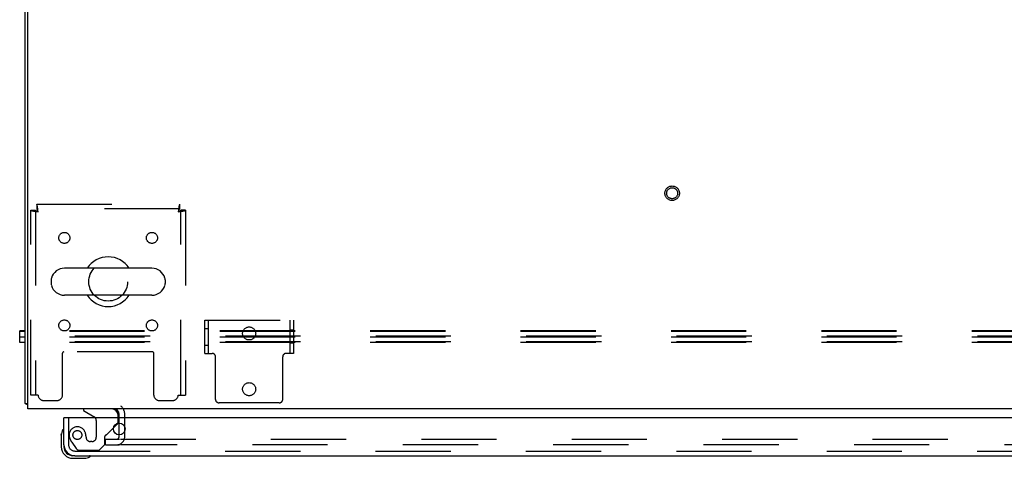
# Model space of a CAD drawing. Header units: inches. Extents: x 0 to 309, y 0 to 200.
# Tile 69 of 119: x 69 to 92, y 163 to 172. Entities that reach past the tile are written whole.
import ezdxf

# ---------------------------------------------------------------- set-up
doc = ezdxf.new("R2010")
doc.units = ezdxf.units.IN
doc.header["$LTSCALE"] = 17
doc.header["$MEASUREMENT"] = 0
doc.linetypes.add('HIDDEN', pattern=[0.2, 0.1, -0.1])
doc.layers.get('0').update_dxf_attribs({"linetype": 'CONTINUOUS'})
doc.layers.add('DEFAULT_2', color=8, linetype='HIDDEN')
doc.layers.add('LEFTHAND_DOOR_ASSEMBLY', color=7, linetype='CONTINUOUS')

msp = doc.modelspace()

# ---------------------------------------------------------------- linework, layer by layer
at = {"color": 7, "linetype": 'Continuous'}
for p, q in [((69.625, 163.803), (69.625, 187.428)), ((69.687, 163.678), (69.687, 187.553)), ((72.487, 166.859), (70.512, 166.859)), ((70.212, 166.597), (70.212, 166.51)), ((72.787, 166.597), (72.787, 166.51)), ((72.487, 166.247), (70.512, 166.247)), ((69.5, 165.177), (69.5, 165.439)), ((69.625, 165.439), (69.5, 165.439)), ((69.625, 165.426), (69.5, 165.426)), ((69.625, 165.296), (69.5, 165.296)), ((69.625, 165.177), (69.5, 165.177)), ((69.625, 163.803), (69.687, 163.803)), ((69.685, 163.765), (69.687, 163.767)), ((147.062, 163.678), (69.687, 163.678)), ((71.75, 163.474), (71.75, 163.553)), ((71.75, 163.091), (71.75, 163.357))]:
    msp.add_line(p, q, dxfattribs=at)
for points in [[(69.656, 163.781), (69.649, 163.784), (69.645, 163.785), (69.642, 163.787), (69.639, 163.788), (69.636, 163.789), (69.634, 163.791), (69.632, 163.792), (69.63, 163.794), (69.628, 163.795), (69.627, 163.797), (69.626, 163.798), (69.625, 163.8), (69.625, 163.802), (69.625, 163.803)], [(69.685, 163.765), (69.683, 163.767), (69.681, 163.769), (69.678, 163.771), (69.675, 163.773), (69.671, 163.775), (69.668, 163.777), (69.664, 163.778), (69.66, 163.78), (69.656, 163.781)]]:
    msp.add_lwpolyline(points, dxfattribs=at)
for centre, radius, start, end in [((71.5, 166.553), 0.562, 32.9567, 147.0433), ((70.512, 166.553), 0.306, 90, 164.3697), ((72.487, 166.553), 0.306, 15.6303, 90), ((70.356, 166.597), 0.144, 164.3697, 180), ((70.356, 166.51), 0.144, 180, 195.6303), ((72.643, 166.597), 0.144, 0, 15.6303), ((72.643, 166.51), 0.144, 344.3697, 360), ((70.512, 166.553), 0.306, 195.6303, 270), ((72.487, 166.553), 0.306, 270, 344.3697), ((71.5, 166.553), 0.562, 212.956, 327.044), ((69.875, 163.928), 0.25, 220.7609, 221.3932), ((71.625, 163.553), 0.125, 0, 90)]:
    msp.add_arc(centre, radius, start, end, dxfattribs=at)
at = {"layer": 'DEFAULT_2', "color": 8, "linetype": 'HIDDEN'}
for p, q in [((69.884, 168.303), (69.884, 168.199)), ((69.884, 168.303), (73.116, 168.303)), ((73.116, 168.303), (73.116, 168.199)), ((69.75, 163.991), (69.75, 168.169)), ((69.75, 168.169), (69.854, 168.169)), ((69.854, 168.169), (69.854, 163.991)), ((73.116, 168.199), (69.884, 168.199)), ((69.917, 168.136), (69.912, 168.174)), ((69.917, 168.136), (69.912, 168.15)), ((73.083, 168.136), (73.097, 168.141)), ((73.083, 168.136), (73.12, 168.141)), ((73.146, 163.991), (73.146, 168.169)), ((73.25, 168.169), (73.146, 168.169)), ((73.25, 168.169), (73.25, 163.991)), ((73.687, 164.933), (73.687, 165.683)), ((73.687, 165.683), (75.687, 165.683)), ((73.765, 164.933), (73.765, 165.683)), ((75.609, 165.683), (75.609, 164.933)), ((75.687, 165.683), (75.687, 164.933)), ((147.125, 165.439), (69.625, 165.439)), ((147.125, 165.426), (69.625, 165.426)), ((73.687, 165.496), (73.765, 165.496)), ((75.687, 165.456), (75.609, 165.456)), ((147.25, 165.321), (69.5, 165.321)), ((147.25, 165.19), (69.5, 165.19)), ((147.125, 165.296), (69.625, 165.296)), ((147.125, 165.177), (69.625, 165.177)), ((72.501, 164.966), (70.498, 164.966)), ((73.687, 165.121), (73.765, 165.121)), ((75.687, 165.16), (75.609, 165.16)), ((70.468, 163.991), (70.468, 164.936)), ((72.531, 163.991), (72.531, 164.936)), ((73.687, 164.933), (73.848, 164.933)), ((73.928, 163.893), (73.928, 164.853)), ((75.446, 163.893), (75.446, 164.853)), ((75.687, 164.933), (75.526, 164.933)), ((69.917, 163.991), (69.75, 163.991)), ((70.042, 163.866), (70.343, 163.866)), ((72.656, 163.866), (72.958, 163.866)), ((73.083, 163.991), (73.25, 163.991)), ((75.366, 163.813), (74.008, 163.813)), ((71.75, 163.357), (71.75, 163.474)), ((71.875, 163.053), (71.875, 163.553)), ((71.437, 162.866), (71.437, 162.991)), ((71.437, 162.991), (71.753, 162.991)), ((71.75, 163.053), (71.75, 163.091)), ((71.781, 162.991), (107.062, 162.991)), ((71.437, 162.866), (71.753, 162.866)), ((107.062, 162.866), (71.781, 162.866))]:
    msp.add_line(p, q, dxfattribs=at)
for points in [[(69.912, 168.174), (69.91, 168.192), (69.907, 168.209), (69.905, 168.225), (69.903, 168.24), (69.9, 168.254), (69.898, 168.267), (69.895, 168.278), (69.893, 168.287), (69.891, 168.294), (69.888, 168.299), (69.886, 168.302), (69.884, 168.303)], [(73.116, 168.303), (73.113, 168.302), (73.111, 168.299), (73.109, 168.294), (73.106, 168.287), (73.104, 168.278), (73.102, 168.267), (73.099, 168.254), (73.097, 168.24), (73.094, 168.225), (73.092, 168.209), (73.09, 168.192), (73.087, 168.174), (73.083, 168.136)], [(69.75, 168.169), (69.751, 168.167), (69.754, 168.165), (69.759, 168.162), (69.766, 168.16), (69.775, 168.158), (69.786, 168.155), (69.799, 168.153), (69.813, 168.151), (69.828, 168.148), (69.844, 168.146), (69.862, 168.143), (69.88, 168.141), (69.917, 168.136)], [(69.854, 168.169), (69.854, 168.167), (69.855, 168.165), (69.857, 168.162), (69.86, 168.16), (69.863, 168.158), (69.867, 168.155), (69.872, 168.153), (69.877, 168.151), (69.883, 168.148), (69.889, 168.146), (69.896, 168.143), (69.903, 168.141), (69.917, 168.136)], [(69.912, 168.15), (69.91, 168.157), (69.907, 168.164), (69.905, 168.17), (69.903, 168.176), (69.9, 168.181), (69.898, 168.186), (69.895, 168.19), (69.893, 168.193), (69.891, 168.196), (69.888, 168.198), (69.886, 168.199), (69.884, 168.199)], [(73.116, 168.199), (73.113, 168.199), (73.111, 168.198), (73.109, 168.196), (73.106, 168.193), (73.104, 168.19), (73.102, 168.186), (73.099, 168.181), (73.097, 168.176), (73.094, 168.17), (73.092, 168.164), (73.09, 168.157), (73.087, 168.15), (73.083, 168.136)], [(73.097, 168.141), (73.104, 168.143), (73.11, 168.146), (73.116, 168.148), (73.122, 168.151), (73.127, 168.153), (73.132, 168.155), (73.136, 168.158), (73.139, 168.16), (73.142, 168.162), (73.144, 168.165), (73.145, 168.167), (73.146, 168.169)], [(73.12, 168.141), (73.138, 168.143), (73.155, 168.146), (73.172, 168.148), (73.187, 168.151), (73.201, 168.153), (73.213, 168.155), (73.224, 168.158), (73.233, 168.16), (73.24, 168.162), (73.246, 168.165), (73.249, 168.167), (73.25, 168.169)]]:
    msp.add_lwpolyline(points, dxfattribs=at)
for centre, radius in [((84.25, 168.553), 0.164), ((84.25, 168.553), 0.124), ((70.51, 167.543), 0.125), ((72.489, 167.543), 0.125), ((71.5, 166.553), 0.438), ((70.51, 165.564), 0.125), ((72.489, 165.564), 0.125), ((74.687, 165.383), 0.148), ((74.687, 164.123), 0.148)]:
    msp.add_circle(centre, radius, dxfattribs=at)
for centre, radius, start, end in [((70.498, 164.936), 0.03, 90, 180), ((72.501, 164.936), 0.03, 0, 90), ((73.848, 164.853), 0.08, 0, 90), ((75.526, 164.853), 0.08, 90, 180), ((70.042, 163.991), 0.125, 180, 270), ((70.343, 163.991), 0.125, 270, 360), ((72.656, 163.991), 0.125, 180, 270), ((72.958, 163.991), 0.125, 270, 360), ((74.008, 163.893), 0.08, 180, 270), ((75.366, 163.893), 0.08, 270, 360), ((71.625, 163.553), 0.25, 0, 49.2391), ((71.687, 163.053), 0.188, 270, 360), ((71.687, 163.053), 0.0625, 270, 360)]:
    msp.add_arc(centre, radius, start, end, dxfattribs=at)
at = {"layer": 'LEFTHAND_DOOR_ASSEMBLY', "color": 7, "linetype": 'Continuous'}
for p, q in [((70.942, 163.678), (70.942, 163.639)), ((70.942, 163.639), (71.18, 163.501)), ((70.52, 163.474), (70.5, 163.474)), ((71.729, 163.474), (71.729, 163.521)), ((70.486, 163.215), (70.485, 163.209)), ((71.619, 163.247), (71.699, 163.328)), ((70.44, 163.08), (70.443, 163.118)), ((70.44, 163.08), (70.44, 162.823)), ((70.5, 162.867), (70.5, 162.823)), ((70.703, 162.56), (70.959, 162.56)), ((71.088, 162.605), (71.095, 162.607))]:
    msp.add_line(p, q, dxfattribs=at)
at = {"layer": 'LEFTHAND_DOOR_ASSEMBLY', "color": 3, "linetype": 'Continuous'}
for p, q in [((70.5, 162.867), (70.5, 163.474)), ((107.417, 163.474), (70.52, 163.474)), ((70.746, 162.62), (107.191, 162.62))]:
    msp.add_line(p, q, dxfattribs=at)
at = {"layer": 'LEFTHAND_DOOR_ASSEMBLY', "color": 8, "linetype": 'HIDDEN'}
for p, q in [((70.604, 163.474), (70.604, 162.867)), ((71.23, 163.415), (71.23, 163.035)), ((71.729, 163.399), (71.729, 163.474)), ((71.48, 163.109), (71.619, 163.247)), ((71.422, 162.871), (71.422, 163.05)), ((70.678, 162.923), (70.78, 162.779)), ((70.746, 162.724), (107.191, 162.724)), ((70.844, 162.745), (71.296, 162.745)), ((71.132, 162.937), (71.099, 162.937)), ((71.296, 162.745), (71.422, 162.871))]:
    msp.add_line(p, q, dxfattribs=at)
msp.add_circle((70.804, 163.087), 0.101, dxfattribs=at)
at = {"layer": 'LEFTHAND_DOOR_ASSEMBLY', "color": 3, "linetype": 'Continuous'}
msp.add_circle((71.75, 163.224), 0.133, dxfattribs=at)
at = {"layer": 'LEFTHAND_DOOR_ASSEMBLY', "color": 7, "linetype": 'Continuous'}
for centre, radius, start, end in [((71.572, 163.521), 0.157, 0, 90), ((71.13, 163.415), 0.1, 36.5468, 59.908), ((70.69, 163.08), 0.25, 149.1101, 180), ((70.488, 163.2), 0.015, 96.3796, 149.1101), ((70.485, 163.2), 0.015, 0, 83.6204), ((71.629, 163.399), 0.1, 315, 332.9825), ((70.703, 162.823), 0.263, 180, 270), ((70.703, 162.823), 0.203, 180, 270), ((70.959, 162.81), 0.25, 270, 300.8899), ((71.08, 162.605), 0.015, 6.3796, 90), ((71.08, 162.609), 0.015, 300.8899, 353.6204)]:
    msp.add_arc(centre, radius, start, end, dxfattribs=at)
at = {"layer": 'LEFTHAND_DOOR_ASSEMBLY', "color": 8, "linetype": 'HIDDEN'}
for centre, radius, start, end in [((71.13, 163.415), 0.1, 0, 36.5468), ((71.629, 163.399), 0.1, 332.9825, 360), ((70.804, 163.087), 0.187, 17.8482, 196.8439), ((70.994, 163.145), 0.386, 196.8439, 215.1), ((70.608, 163.024), 0.393, 1.6599, 17.9298), ((71.099, 163.035), 0.098, 180, 270), ((71.132, 163.035), 0.098, 270, 360), ((71.461, 163.05), 0.039, 111.6096, 180), ((71.41, 163.18), 0.1, 291.6096, 315), ((70.746, 162.867), 0.142, 180, 270), ((70.844, 162.824), 0.079, 215.1, 270)]:
    msp.add_arc(centre, radius, start, end, dxfattribs=at)
at = {"layer": 'LEFTHAND_DOOR_ASSEMBLY', "color": 3, "linetype": 'Continuous'}
msp.add_arc((70.746, 162.867), 0.246, 180, 270, dxfattribs=at)

doc.saveas('drawing.dxf')
